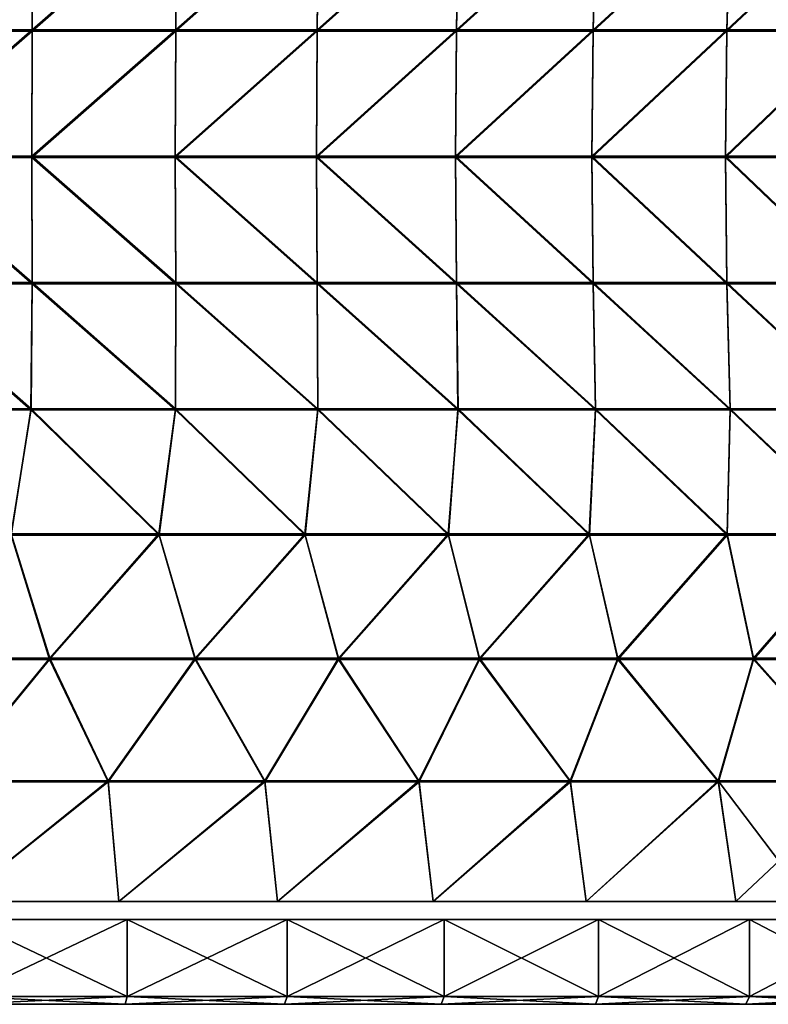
# Model space of a CAD drawing. Header units: millimetres. Extents: x -101 to 102, y -40 to 284.
# Tile 77 of 183: x 29 to 53, y -1 to 31. Entities that reach past the tile are written whole.
import ezdxf

# ---------------------------------------------------------------- set-up
doc = ezdxf.new("R2010")
doc.units = ezdxf.units.MM
doc.header["$LTSCALE"] = 65.185185
for name, color, linetype in [('107', 7, 'CONTINUOUS'), ('111', 7, 'CONTINUOUS'), ('169', 7, 'CONTINUOUS'), ('170', 7, 'CONTINUOUS'), ('173', 7, 'CONTINUOUS'), ('180', 7, 'CONTINUOUS'), ('183', 7, 'CONTINUOUS'), ('205', 7, 'CONTINUOUS')]:
    doc.layers.add(name, color=color, linetype=linetype)

msp = doc.modelspace()

# ---------------------------------------------------------------- linework, layer by layer
at = {"layer": '107', "color": 7, "linetype": 'Continuous'}
for points in [[(24.299, 34.645, 62.375), (24.335, 30.563, 62.025), (29.026, 34.645, 61.197), (24.299, 34.645, 62.375)], [(24.335, 30.563, 62.025), (29.036, 30.563, 60.849), (29.026, 34.645, 61.197), (24.335, 30.563, 62.025)], [(29.026, 34.645, 61.197), (29.036, 30.563, 60.849), (33.697, 34.645, 59.812), (29.026, 34.645, 61.197)], [(29.036, 30.563, 60.849), (33.682, 30.563, 59.466), (33.697, 34.645, 59.812), (29.036, 30.563, 60.849)], [(33.682, 30.563, 59.466), (38.262, 30.563, 57.881), (38.303, 34.645, 58.222), (33.682, 30.563, 59.466)], [(33.697, 34.645, 59.812), (33.682, 30.563, 59.466), (38.303, 34.645, 58.222), (33.697, 34.645, 59.812)], [(38.262, 30.563, 57.881), (42.768, 30.563, 56.095), (42.833, 34.645, 56.43), (38.262, 30.563, 57.881)], [(38.303, 34.645, 58.222), (38.262, 30.563, 57.881), (42.833, 34.645, 56.43), (38.303, 34.645, 58.222)], [(42.768, 30.563, 56.095), (47.19, 30.563, 54.113), (47.28, 34.645, 54.44), (42.768, 30.563, 56.095)], [(42.833, 34.645, 56.43), (42.768, 30.563, 56.095), (47.28, 34.645, 54.44), (42.833, 34.645, 56.43)], [(47.19, 30.563, 54.113), (51.522, 30.563, 51.938), (51.635, 34.645, 52.255), (47.19, 30.563, 54.113)], [(47.28, 34.645, 54.44), (47.19, 30.563, 54.113), (51.635, 34.645, 52.255), (47.28, 34.645, 54.44)], [(51.522, 30.563, 51.938), (55.753, 30.563, 49.574), (55.889, 34.645, 49.88), (51.522, 30.563, 51.938)], [(51.635, 34.645, 52.255), (51.522, 30.563, 51.938), (55.889, 34.645, 49.88), (51.635, 34.645, 52.255)], [(24.33, 26.468, 61.913), (29.025, 26.468, 60.738), (29.036, 30.563, 60.849), (24.33, 26.468, 61.913)], [(24.335, 30.563, 62.025), (24.33, 26.468, 61.913), (29.036, 30.563, 60.849), (24.335, 30.563, 62.025)], [(29.025, 26.468, 60.738), (33.663, 26.468, 59.357), (33.682, 30.563, 59.466), (29.025, 26.468, 60.738)], [(29.036, 30.563, 60.849), (29.025, 26.468, 60.738), (33.682, 30.563, 59.466), (29.036, 30.563, 60.849)], [(33.663, 26.468, 59.357), (38.237, 26.468, 57.773), (38.262, 30.563, 57.881), (33.663, 26.468, 59.357)], [(33.682, 30.563, 59.466), (33.663, 26.468, 59.357), (38.262, 30.563, 57.881), (33.682, 30.563, 59.466)], [(38.237, 26.468, 57.773), (42.736, 26.468, 55.989), (42.768, 30.563, 56.095), (38.237, 26.468, 57.773)], [(38.262, 30.563, 57.881), (38.237, 26.468, 57.773), (42.768, 30.563, 56.095), (38.262, 30.563, 57.881)], [(42.736, 26.468, 55.989), (47.152, 26.468, 54.009), (47.19, 30.563, 54.113), (42.736, 26.468, 55.989)], [(42.768, 30.563, 56.095), (42.736, 26.468, 55.989), (47.19, 30.563, 54.113), (42.768, 30.563, 56.095)], [(47.152, 26.468, 54.009), (51.477, 26.468, 51.837), (51.522, 30.563, 51.938), (47.152, 26.468, 54.009)], [(47.19, 30.563, 54.113), (47.152, 26.468, 54.009), (51.522, 30.563, 51.938), (47.19, 30.563, 54.113)], [(51.477, 26.468, 51.837), (55.702, 26.468, 49.476), (55.753, 30.563, 49.574), (51.477, 26.468, 51.837)], [(51.522, 30.563, 51.938), (51.477, 26.468, 51.837), (55.753, 30.563, 49.574), (51.522, 30.563, 51.938)], [(24.337, 22.373, 62.028), (29.038, 22.373, 60.852), (24.33, 26.468, 61.913), (24.337, 22.373, 62.028)], [(24.33, 26.468, 61.913), (29.038, 22.373, 60.852), (29.025, 26.468, 60.738), (24.33, 26.468, 61.913)], [(29.038, 22.373, 60.852), (33.684, 22.373, 59.47), (29.025, 26.468, 60.738), (29.038, 22.373, 60.852)], [(29.025, 26.468, 60.738), (33.684, 22.373, 59.47), (33.663, 26.468, 59.357), (29.025, 26.468, 60.738)], [(33.684, 22.373, 59.47), (38.264, 22.373, 57.884), (33.663, 26.468, 59.357), (33.684, 22.373, 59.47)], [(33.663, 26.468, 59.357), (38.264, 22.373, 57.884), (38.237, 26.468, 57.773), (33.663, 26.468, 59.357)], [(38.264, 22.373, 57.884), (42.77, 22.373, 56.098), (38.237, 26.468, 57.773), (38.264, 22.373, 57.884)], [(38.237, 26.468, 57.773), (42.77, 22.373, 56.098), (42.736, 26.468, 55.989), (38.237, 26.468, 57.773)], [(42.77, 22.373, 56.098), (47.193, 22.373, 54.116), (42.736, 26.468, 55.989), (42.77, 22.373, 56.098)], [(42.736, 26.468, 55.989), (47.193, 22.373, 54.116), (47.152, 26.468, 54.009), (42.736, 26.468, 55.989)], [(47.193, 22.373, 54.116), (51.524, 22.373, 51.941), (47.152, 26.468, 54.009), (47.193, 22.373, 54.116)], [(47.152, 26.468, 54.009), (51.524, 22.373, 51.941), (51.477, 26.468, 51.837), (47.152, 26.468, 54.009)], [(51.524, 22.373, 51.941), (55.755, 22.373, 49.577), (51.477, 26.468, 51.837), (51.524, 22.373, 51.941)], [(51.477, 26.468, 51.837), (55.755, 22.373, 49.577), (55.702, 26.468, 49.476), (51.477, 26.468, 51.837)], [(24.272, 18.291, 62.388), (29.002, 18.291, 61.211), (24.337, 22.373, 62.028), (24.272, 18.291, 62.388)], [(24.337, 22.373, 62.028), (29.002, 18.291, 61.211), (29.038, 22.373, 60.852), (24.337, 22.373, 62.028)], [(29.002, 18.291, 61.211), (33.677, 18.291, 59.826), (29.038, 22.373, 60.852), (29.002, 18.291, 61.211)], [(29.038, 22.373, 60.852), (33.677, 18.291, 59.826), (33.684, 22.373, 59.47), (29.038, 22.373, 60.852)], [(33.677, 18.291, 59.826), (38.285, 18.291, 58.236), (33.684, 22.373, 59.47), (33.677, 18.291, 59.826)], [(33.684, 22.373, 59.47), (38.285, 18.291, 58.236), (38.264, 22.373, 57.884), (33.684, 22.373, 59.47)], [(38.285, 18.291, 58.236), (42.819, 18.291, 56.443), (38.264, 22.373, 57.884), (38.285, 18.291, 58.236)], [(38.264, 22.373, 57.884), (42.819, 18.291, 56.443), (42.77, 22.373, 56.098), (38.264, 22.373, 57.884)], [(42.819, 18.291, 56.443), (47.269, 18.291, 54.453), (42.77, 22.373, 56.098), (42.819, 18.291, 56.443)], [(42.77, 22.373, 56.098), (47.269, 18.291, 54.453), (47.193, 22.373, 54.116), (42.77, 22.373, 56.098)], [(47.269, 18.291, 54.453), (51.627, 18.291, 52.267), (47.193, 22.373, 54.116), (47.269, 18.291, 54.453)], [(47.193, 22.373, 54.116), (51.627, 18.291, 52.267), (51.524, 22.373, 51.941), (47.193, 22.373, 54.116)], [(51.627, 18.291, 52.267), (55.884, 18.291, 49.892), (51.524, 22.373, 51.941), (51.627, 18.291, 52.267)], [(51.524, 22.373, 51.941), (55.884, 18.291, 49.892), (55.755, 22.373, 49.577), (51.524, 22.373, 51.941)], [(24.272, 18.291, 62.388), (28.354, 14.233, 61.964), (29.002, 18.291, 61.211), (24.272, 18.291, 62.388)], [(28.354, 14.233, 61.964), (33.141, 14.233, 60.582), (29.002, 18.291, 61.211), (28.354, 14.233, 61.964)], [(29.002, 18.291, 61.211), (33.141, 14.233, 60.582), (33.677, 18.291, 59.826), (29.002, 18.291, 61.211)], [(33.141, 14.233, 60.582), (37.862, 14.233, 58.986), (33.677, 18.291, 59.826), (33.141, 14.233, 60.582)], [(33.677, 18.291, 59.826), (37.862, 14.233, 58.986), (38.285, 18.291, 58.236), (33.677, 18.291, 59.826)], [(37.862, 14.233, 58.986), (42.506, 14.233, 57.18), (38.285, 18.291, 58.236), (37.862, 14.233, 58.986)], [(38.285, 18.291, 58.236), (42.506, 14.233, 57.18), (42.819, 18.291, 56.443), (38.285, 18.291, 58.236)], [(42.506, 14.233, 57.18), (47.065, 14.233, 55.167), (42.819, 18.291, 56.443), (42.506, 14.233, 57.18)], [(42.819, 18.291, 56.443), (47.065, 14.233, 55.167), (47.269, 18.291, 54.453), (42.819, 18.291, 56.443)], [(47.065, 14.233, 55.167), (51.528, 14.233, 52.952), (47.269, 18.291, 54.453), (47.065, 14.233, 55.167)], [(47.269, 18.291, 54.453), (51.528, 14.233, 52.952), (51.627, 18.291, 52.267), (47.269, 18.291, 54.453)], [(51.528, 14.233, 52.952), (55.888, 14.233, 50.538), (51.627, 18.291, 52.267), (51.528, 14.233, 52.952)], [(51.627, 18.291, 52.267), (55.888, 14.233, 50.538), (55.884, 18.291, 49.892), (51.627, 18.291, 52.267)], [(24.845, 10.212, 63.631), (29.607, 10.212, 62.434), (28.354, 14.233, 61.964), (24.845, 10.212, 63.631)], [(28.354, 14.233, 61.964), (29.607, 10.212, 62.434), (33.141, 14.233, 60.582), (28.354, 14.233, 61.964)], [(29.607, 10.212, 62.434), (34.312, 10.212, 61.028), (33.141, 14.233, 60.582), (29.607, 10.212, 62.434)], [(33.141, 14.233, 60.582), (34.312, 10.212, 61.028), (37.862, 14.233, 58.986), (33.141, 14.233, 60.582)], [(34.312, 10.212, 61.028), (38.951, 10.212, 59.417), (37.862, 14.233, 58.986), (34.312, 10.212, 61.028)], [(37.862, 14.233, 58.986), (38.951, 10.212, 59.417), (42.506, 14.233, 57.18), (37.862, 14.233, 58.986)], [(38.951, 10.212, 59.417), (43.514, 10.212, 57.604), (42.506, 14.233, 57.18), (38.951, 10.212, 59.417)], [(42.506, 14.233, 57.18), (43.514, 10.212, 57.604), (47.065, 14.233, 55.167), (42.506, 14.233, 57.18)], [(43.514, 10.212, 57.604), (47.993, 10.212, 55.592), (47.065, 14.233, 55.167), (43.514, 10.212, 57.604)], [(47.065, 14.233, 55.167), (47.993, 10.212, 55.592), (51.528, 14.233, 52.952), (47.065, 14.233, 55.167)], [(47.993, 10.212, 55.592), (52.379, 10.212, 53.385), (51.528, 14.233, 52.952), (47.993, 10.212, 55.592)], [(51.528, 14.233, 52.952), (52.379, 10.212, 53.385), (55.888, 14.233, 50.538), (51.528, 14.233, 52.952)], [(52.379, 10.212, 53.385), (56.664, 10.212, 50.987), (55.888, 14.233, 50.538), (52.379, 10.212, 53.385)], [(24.845, 10.212, 63.631), (26.352, 6.239, 64.304), (29.607, 10.212, 62.434), (24.845, 10.212, 63.631)], [(26.352, 6.239, 64.304), (31.493, 6.239, 62.938), (29.607, 10.212, 62.434), (26.352, 6.239, 64.304)], [(29.607, 10.212, 62.434), (31.493, 6.239, 62.938), (34.312, 10.212, 61.028), (29.607, 10.212, 62.434)], [(31.493, 6.239, 62.938), (36.564, 6.239, 61.331), (34.312, 10.212, 61.028), (31.493, 6.239, 62.938)], [(34.312, 10.212, 61.028), (36.564, 6.239, 61.331), (38.951, 10.212, 59.417), (34.312, 10.212, 61.028)], [(36.564, 6.239, 61.331), (41.553, 6.239, 59.487), (38.951, 10.212, 59.417), (36.564, 6.239, 61.331)], [(38.951, 10.212, 59.417), (41.553, 6.239, 59.487), (43.514, 10.212, 57.604), (38.951, 10.212, 59.417)], [(41.553, 6.239, 59.487), (46.45, 6.239, 57.409), (43.514, 10.212, 57.604), (41.553, 6.239, 59.487)], [(43.514, 10.212, 57.604), (46.45, 6.239, 57.409), (47.993, 10.212, 55.592), (43.514, 10.212, 57.604)], [(46.45, 6.239, 57.409), (51.243, 6.239, 55.102), (47.993, 10.212, 55.592), (46.45, 6.239, 57.409)], [(47.993, 10.212, 55.592), (51.243, 6.239, 55.102), (52.379, 10.212, 53.385), (47.993, 10.212, 55.592)], [(51.243, 6.239, 55.102), (55.922, 6.239, 52.572), (52.379, 10.212, 53.385), (51.243, 6.239, 55.102)], [(52.379, 10.212, 53.385), (55.922, 6.239, 52.572), (56.664, 10.212, 50.987), (52.379, 10.212, 53.385)], [(31.493, 6.239, 62.938), (26.352, 6.239, 64.304), (26.647, 2.331, 65.48), (31.493, 6.239, 62.938)], [(31.846, 2.331, 64.098), (31.493, 6.239, 62.938), (26.647, 2.331, 65.48), (31.846, 2.331, 64.098)], [(36.564, 6.239, 61.331), (31.493, 6.239, 62.938), (31.846, 2.331, 64.098), (36.564, 6.239, 61.331)], [(36.973, 2.331, 62.473), (36.564, 6.239, 61.331), (31.846, 2.331, 64.098), (36.973, 2.331, 62.473)], [(41.553, 6.239, 59.487), (36.564, 6.239, 61.331), (36.973, 2.331, 62.473), (41.553, 6.239, 59.487)], [(42.018, 2.331, 60.607), (41.553, 6.239, 59.487), (36.973, 2.331, 62.473), (42.018, 2.331, 60.607)], [(46.45, 6.239, 57.409), (41.553, 6.239, 59.487), (42.018, 2.331, 60.607), (46.45, 6.239, 57.409)], [(46.969, 2.331, 58.505), (46.45, 6.239, 57.409), (42.018, 2.331, 60.607), (46.969, 2.331, 58.505)], [(51.243, 6.239, 55.102), (46.45, 6.239, 57.409), (46.969, 2.331, 58.505), (51.243, 6.239, 55.102)], [(51.815, 2.331, 56.171), (51.243, 6.239, 55.102), (46.969, 2.331, 58.505), (51.815, 2.331, 56.171)], [(55.922, 6.239, 52.572), (51.243, 6.239, 55.102), (54.196, 2.331, 54.919), (55.922, 6.239, 52.572)], [(54.196, 2.331, 54.919), (51.243, 6.239, 55.102), (51.815, 2.331, 56.171), (54.196, 2.331, 54.919)]]:
    msp.add_3dface(points, dxfattribs=at)
at = {"layer": '111', "color": 7, "linetype": 'Continuous'}
for points in [[(24.302, 34.605, -62.37), (29.029, 34.605, -61.192), (24.335, 30.522, -62.022), (24.302, 34.605, -62.37)], [(24.335, 30.522, -62.022), (29.029, 34.605, -61.192), (29.036, 30.522, -60.846), (24.335, 30.522, -62.022)], [(29.029, 34.605, -61.192), (33.699, 34.605, -59.807), (29.036, 30.522, -60.846), (29.029, 34.605, -61.192)], [(29.036, 30.522, -60.846), (33.699, 34.605, -59.807), (33.682, 30.522, -59.464), (29.036, 30.522, -60.846)], [(33.699, 34.605, -59.807), (38.304, 34.605, -58.216), (33.682, 30.522, -59.464), (33.699, 34.605, -59.807)], [(33.682, 30.522, -59.464), (38.304, 34.605, -58.216), (38.261, 30.522, -57.879), (33.682, 30.522, -59.464)], [(38.304, 34.605, -58.216), (42.834, 34.605, -56.425), (38.261, 30.522, -57.879), (38.304, 34.605, -58.216)], [(38.261, 30.522, -57.879), (42.834, 34.605, -56.425), (42.767, 30.522, -56.093), (38.261, 30.522, -57.879)], [(42.834, 34.605, -56.425), (47.281, 34.605, -54.435), (42.767, 30.522, -56.093), (42.834, 34.605, -56.425)], [(42.767, 30.522, -56.093), (47.281, 34.605, -54.435), (47.19, 30.522, -54.111), (42.767, 30.522, -56.093)], [(47.281, 34.605, -54.435), (51.635, 34.605, -52.25), (47.19, 30.522, -54.111), (47.281, 34.605, -54.435)], [(47.19, 30.522, -54.111), (51.635, 34.605, -52.25), (51.521, 30.522, -51.936), (47.19, 30.522, -54.111)], [(51.635, 34.605, -52.25), (55.889, 34.605, -49.876), (51.521, 30.522, -51.936), (51.635, 34.605, -52.25)], [(51.521, 30.522, -51.936), (55.889, 34.605, -49.876), (55.752, 30.522, -49.572), (51.521, 30.522, -51.936)], [(24.335, 30.522, -62.022), (29.036, 30.522, -60.846), (24.33, 26.427, -61.913), (24.335, 30.522, -62.022)], [(24.33, 26.427, -61.913), (29.036, 30.522, -60.846), (29.025, 26.427, -60.738), (24.33, 26.427, -61.913)], [(29.036, 30.522, -60.846), (33.682, 30.522, -59.464), (29.025, 26.427, -60.738), (29.036, 30.522, -60.846)], [(29.025, 26.427, -60.738), (33.682, 30.522, -59.464), (33.664, 26.427, -59.357), (29.025, 26.427, -60.738)], [(33.682, 30.522, -59.464), (38.261, 30.522, -57.879), (33.664, 26.427, -59.357), (33.682, 30.522, -59.464)], [(33.664, 26.427, -59.357), (38.261, 30.522, -57.879), (38.237, 26.427, -57.773), (33.664, 26.427, -59.357)], [(38.261, 30.522, -57.879), (42.767, 30.522, -56.093), (38.237, 26.427, -57.773), (38.261, 30.522, -57.879)], [(38.237, 26.427, -57.773), (42.767, 30.522, -56.093), (42.736, 26.427, -55.989), (38.237, 26.427, -57.773)], [(42.767, 30.522, -56.093), (47.19, 30.522, -54.111), (42.736, 26.427, -55.989), (42.767, 30.522, -56.093)], [(42.736, 26.427, -55.989), (47.19, 30.522, -54.111), (47.152, 26.427, -54.009), (42.736, 26.427, -55.989)], [(47.19, 30.522, -54.111), (51.521, 30.522, -51.936), (47.152, 26.427, -54.009), (47.19, 30.522, -54.111)], [(47.152, 26.427, -54.009), (51.521, 30.522, -51.936), (51.477, 26.427, -51.837), (47.152, 26.427, -54.009)], [(51.521, 30.522, -51.936), (55.752, 30.522, -49.572), (51.477, 26.427, -51.837), (51.521, 30.522, -51.936)], [(51.477, 26.427, -51.837), (55.752, 30.522, -49.572), (55.702, 26.427, -49.476), (51.477, 26.427, -51.837)], [(24.33, 26.427, -61.913), (29.025, 26.427, -60.738), (29.039, 22.332, -60.854), (24.33, 26.427, -61.913)], [(24.337, 22.332, -62.03), (24.33, 26.427, -61.913), (29.039, 22.332, -60.854), (24.337, 22.332, -62.03)], [(29.025, 26.427, -60.738), (33.664, 26.427, -59.357), (33.684, 22.332, -59.472), (29.025, 26.427, -60.738)], [(29.039, 22.332, -60.854), (29.025, 26.427, -60.738), (33.684, 22.332, -59.472), (29.039, 22.332, -60.854)], [(33.664, 26.427, -59.357), (38.237, 26.427, -57.773), (38.264, 22.332, -57.886), (33.664, 26.427, -59.357)], [(33.684, 22.332, -59.472), (33.664, 26.427, -59.357), (38.264, 22.332, -57.886), (33.684, 22.332, -59.472)], [(38.237, 26.427, -57.773), (42.736, 26.427, -55.989), (42.77, 22.332, -56.101), (38.237, 26.427, -57.773)], [(38.264, 22.332, -57.886), (38.237, 26.427, -57.773), (42.77, 22.332, -56.101), (38.264, 22.332, -57.886)], [(42.736, 26.427, -55.989), (47.152, 26.427, -54.009), (47.193, 22.332, -54.118), (42.736, 26.427, -55.989)], [(42.77, 22.332, -56.101), (42.736, 26.427, -55.989), (47.193, 22.332, -54.118), (42.77, 22.332, -56.101)], [(47.152, 26.427, -54.009), (51.477, 26.427, -51.837), (51.525, 22.332, -51.943), (47.152, 26.427, -54.009)], [(47.193, 22.332, -54.118), (47.152, 26.427, -54.009), (51.525, 22.332, -51.943), (47.193, 22.332, -54.118)], [(51.477, 26.427, -51.837), (55.702, 26.427, -49.476), (55.756, 22.332, -49.579), (51.477, 26.427, -51.837)], [(51.525, 22.332, -51.943), (51.477, 26.427, -51.837), (55.756, 22.332, -49.579), (51.525, 22.332, -51.943)], [(24.267, 18.25, -62.394), (24.337, 22.332, -62.03), (28.998, 18.25, -61.217), (24.267, 18.25, -62.394)], [(24.337, 22.332, -62.03), (29.039, 22.332, -60.854), (28.998, 18.25, -61.217), (24.337, 22.332, -62.03)], [(28.998, 18.25, -61.217), (29.039, 22.332, -60.854), (33.673, 18.25, -59.832), (28.998, 18.25, -61.217)], [(29.039, 22.332, -60.854), (33.684, 22.332, -59.472), (33.673, 18.25, -59.832), (29.039, 22.332, -60.854)], [(33.673, 18.25, -59.832), (33.684, 22.332, -59.472), (38.283, 18.25, -58.241), (33.673, 18.25, -59.832)], [(33.684, 22.332, -59.472), (38.264, 22.332, -57.886), (38.283, 18.25, -58.241), (33.684, 22.332, -59.472)], [(38.264, 22.332, -57.886), (42.77, 22.332, -56.101), (42.817, 18.25, -56.449), (38.264, 22.332, -57.886)], [(38.283, 18.25, -58.241), (38.264, 22.332, -57.886), (42.817, 18.25, -56.449), (38.283, 18.25, -58.241)], [(42.77, 22.332, -56.101), (47.193, 22.332, -54.118), (47.268, 18.25, -54.458), (42.77, 22.332, -56.101)], [(42.817, 18.25, -56.449), (42.77, 22.332, -56.101), (47.268, 18.25, -54.458), (42.817, 18.25, -56.449)], [(47.193, 22.332, -54.118), (51.525, 22.332, -51.943), (51.627, 18.25, -52.273), (47.193, 22.332, -54.118)], [(47.268, 18.25, -54.458), (47.193, 22.332, -54.118), (51.627, 18.25, -52.273), (47.268, 18.25, -54.458)], [(51.525, 22.332, -51.943), (55.756, 22.332, -49.579), (55.884, 18.25, -49.897), (51.525, 22.332, -51.943)], [(51.627, 18.25, -52.273), (51.525, 22.332, -51.943), (55.884, 18.25, -49.897), (51.627, 18.25, -52.273)], [(24.267, 18.25, -62.394), (28.998, 18.25, -61.217), (28.361, 14.193, -61.969), (24.267, 18.25, -62.394)], [(28.361, 14.193, -61.969), (28.998, 18.25, -61.217), (33.148, 14.193, -60.587), (28.361, 14.193, -61.969)], [(28.998, 18.25, -61.217), (33.673, 18.25, -59.832), (33.148, 14.193, -60.587), (28.998, 18.25, -61.217)], [(33.148, 14.193, -60.587), (33.673, 18.25, -59.832), (37.869, 14.193, -58.991), (33.148, 14.193, -60.587)], [(33.673, 18.25, -59.832), (38.283, 18.25, -58.241), (37.869, 14.193, -58.991), (33.673, 18.25, -59.832)], [(37.869, 14.193, -58.991), (38.283, 18.25, -58.241), (42.513, 14.193, -57.185), (37.869, 14.193, -58.991)], [(38.283, 18.25, -58.241), (42.817, 18.25, -56.449), (42.513, 14.193, -57.185), (38.283, 18.25, -58.241)], [(42.513, 14.193, -57.185), (42.817, 18.25, -56.449), (47.071, 14.193, -55.172), (42.513, 14.193, -57.185)], [(42.817, 18.25, -56.449), (47.268, 18.25, -54.458), (47.071, 14.193, -55.172), (42.817, 18.25, -56.449)], [(47.071, 14.193, -55.172), (47.268, 18.25, -54.458), (51.534, 14.193, -52.956), (47.071, 14.193, -55.172)], [(47.268, 18.25, -54.458), (51.627, 18.25, -52.273), (51.534, 14.193, -52.956), (47.268, 18.25, -54.458)], [(51.534, 14.193, -52.956), (51.627, 18.25, -52.273), (55.893, 14.193, -50.542), (51.534, 14.193, -52.956)], [(51.627, 18.25, -52.273), (55.884, 18.25, -49.897), (55.893, 14.193, -50.542), (51.627, 18.25, -52.273)], [(24.84, 10.172, -63.642), (28.361, 14.193, -61.969), (29.603, 10.172, -62.444), (24.84, 10.172, -63.642)], [(28.361, 14.193, -61.969), (33.148, 14.193, -60.587), (29.603, 10.172, -62.444), (28.361, 14.193, -61.969)], [(29.603, 10.172, -62.444), (33.148, 14.193, -60.587), (34.309, 10.172, -61.039), (29.603, 10.172, -62.444)], [(33.148, 14.193, -60.587), (37.869, 14.193, -58.991), (34.309, 10.172, -61.039), (33.148, 14.193, -60.587)], [(34.309, 10.172, -61.039), (37.869, 14.193, -58.991), (38.949, 10.172, -59.428), (34.309, 10.172, -61.039)], [(37.869, 14.193, -58.991), (42.513, 14.193, -57.185), (38.949, 10.172, -59.428), (37.869, 14.193, -58.991)], [(38.949, 10.172, -59.428), (42.513, 14.193, -57.185), (43.513, 10.172, -57.614), (38.949, 10.172, -59.428)], [(42.513, 14.193, -57.185), (47.071, 14.193, -55.172), (43.513, 10.172, -57.614), (42.513, 14.193, -57.185)], [(43.513, 10.172, -57.614), (47.071, 14.193, -55.172), (47.993, 10.172, -55.601), (43.513, 10.172, -57.614)], [(47.071, 14.193, -55.172), (51.534, 14.193, -52.956), (47.993, 10.172, -55.601), (47.071, 14.193, -55.172)], [(47.993, 10.172, -55.601), (51.534, 14.193, -52.956), (52.381, 10.172, -53.394), (47.993, 10.172, -55.601)], [(51.534, 14.193, -52.956), (55.893, 14.193, -50.542), (52.381, 10.172, -53.394), (51.534, 14.193, -52.956)], [(52.381, 10.172, -53.394), (55.893, 14.193, -50.542), (56.667, 10.172, -50.996), (52.381, 10.172, -53.394)], [(26.355, 6.2, -64.314), (24.84, 10.172, -63.642), (29.603, 10.172, -62.444), (26.355, 6.2, -64.314)], [(31.497, 6.2, -62.948), (26.355, 6.2, -64.314), (29.603, 10.172, -62.444), (31.497, 6.2, -62.948)], [(31.497, 6.2, -62.948), (29.603, 10.172, -62.444), (34.309, 10.172, -61.039), (31.497, 6.2, -62.948)], [(36.568, 6.2, -61.341), (31.497, 6.2, -62.948), (34.309, 10.172, -61.039), (36.568, 6.2, -61.341)], [(36.568, 6.2, -61.341), (34.309, 10.172, -61.039), (38.949, 10.172, -59.428), (36.568, 6.2, -61.341)], [(41.558, 6.2, -59.497), (36.568, 6.2, -61.341), (38.949, 10.172, -59.428), (41.558, 6.2, -59.497)], [(41.558, 6.2, -59.497), (38.949, 10.172, -59.428), (43.513, 10.172, -57.614), (41.558, 6.2, -59.497)], [(46.455, 6.2, -57.419), (41.558, 6.2, -59.497), (43.513, 10.172, -57.614), (46.455, 6.2, -57.419)], [(46.455, 6.2, -57.419), (43.513, 10.172, -57.614), (47.993, 10.172, -55.601), (46.455, 6.2, -57.419)], [(51.248, 6.2, -55.112), (46.455, 6.2, -57.419), (47.993, 10.172, -55.601), (51.248, 6.2, -55.112)], [(51.248, 6.2, -55.112), (47.993, 10.172, -55.601), (52.381, 10.172, -53.394), (51.248, 6.2, -55.112)], [(55.928, 6.2, -52.581), (51.248, 6.2, -55.112), (52.381, 10.172, -53.394), (55.928, 6.2, -52.581)], [(55.928, 6.2, -52.581), (52.381, 10.172, -53.394), (56.667, 10.172, -50.996), (55.928, 6.2, -52.581)], [(26.355, 6.2, -64.314), (31.497, 6.2, -62.948), (26.647, 2.331, -65.48), (26.355, 6.2, -64.314)], [(26.647, 2.331, -65.48), (31.497, 6.2, -62.948), (31.846, 2.331, -64.098), (26.647, 2.331, -65.48)], [(31.497, 6.2, -62.948), (36.568, 6.2, -61.341), (31.846, 2.331, -64.098), (31.497, 6.2, -62.948)], [(31.846, 2.331, -64.098), (36.568, 6.2, -61.341), (36.973, 2.331, -62.473), (31.846, 2.331, -64.098)], [(36.568, 6.2, -61.341), (41.558, 6.2, -59.497), (36.973, 2.331, -62.473), (36.568, 6.2, -61.341)], [(36.973, 2.331, -62.473), (41.558, 6.2, -59.497), (42.018, 2.331, -60.607), (36.973, 2.331, -62.473)], [(41.558, 6.2, -59.497), (46.455, 6.2, -57.419), (42.018, 2.331, -60.607), (41.558, 6.2, -59.497)], [(42.018, 2.331, -60.607), (46.455, 6.2, -57.419), (46.969, 2.331, -58.505), (42.018, 2.331, -60.607)], [(46.455, 6.2, -57.419), (51.248, 6.2, -55.112), (46.969, 2.331, -58.505), (46.455, 6.2, -57.419)], [(46.969, 2.331, -58.505), (51.248, 6.2, -55.112), (51.815, 2.331, -56.171), (46.969, 2.331, -58.505)], [(51.248, 6.2, -55.112), (55.928, 6.2, -52.581), (51.815, 2.331, -56.171), (51.248, 6.2, -55.112)], [(51.815, 2.331, -56.171), (55.928, 6.2, -52.581), (54.196, 2.331, -54.919), (51.815, 2.331, -56.171)]]:
    msp.add_3dface(points, dxfattribs=at)
at = {"layer": '169', "color": 7, "linetype": 'Continuous'}
for points in [[(26.814, -1, -66.176), (32.043, -1, -64.786), (26.814, -1, 66.176), (26.814, -1, -66.176)], [(26.814, -1, 66.176), (32.043, -1, -64.786), (32.043, -1, 64.786), (26.814, -1, 66.176)], [(32.043, -1, -64.786), (37.207, -1, -63.149), (32.043, -1, 64.786), (32.043, -1, -64.786)], [(32.043, -1, 64.786), (37.207, -1, -63.149), (37.207, -1, 63.149), (32.043, -1, 64.786)], [(37.207, -1, -63.149), (42.278, -1, -61.274), (37.207, -1, 63.149), (37.207, -1, -63.149)], [(37.207, -1, 63.149), (42.278, -1, -61.274), (42.278, -1, 61.274), (37.207, -1, 63.149)], [(42.278, -1, -61.274), (47.264, -1, -59.157), (42.278, -1, 61.274), (42.278, -1, -61.274)], [(42.278, -1, 61.274), (47.264, -1, -59.157), (47.264, -1, 59.157), (42.278, -1, 61.274)], [(47.264, -1, -59.157), (52.139, -1, -56.81), (47.264, -1, 59.157), (47.264, -1, -59.157)], [(47.264, -1, 59.157), (52.139, -1, -56.81), (52.139, -1, 56.81), (47.264, -1, 59.157)], [(52.139, -1, -56.81), (56.898, -1, -54.235), (52.139, -1, 56.81), (52.139, -1, -56.81)], [(52.139, -1, 56.81), (56.898, -1, -54.235), (56.898, -1, 54.235), (52.139, -1, 56.81)]]:
    msp.add_3dface(points, dxfattribs=at)
at = {"layer": '170', "color": 7, "linetype": 'Continuous'}
for points in [[(26.872, -0.75, 66.42), (32.115, -0.75, 65.026), (26.872, 1.75, 66.42), (26.872, -0.75, 66.42)], [(26.872, 1.75, 66.42), (32.115, -0.75, 65.026), (32.115, 1.75, 65.026), (26.872, 1.75, 66.42)], [(32.115, -0.75, 65.026), (37.285, -0.75, 63.387), (32.115, 1.75, 65.026), (32.115, -0.75, 65.026)], [(32.115, 1.75, 65.026), (37.285, -0.75, 63.387), (37.285, 1.75, 63.387), (32.115, 1.75, 65.026)], [(37.285, -0.75, 63.387), (42.373, -0.75, 61.505), (37.285, 1.75, 63.387), (37.285, -0.75, 63.387)], [(37.285, 1.75, 63.387), (42.373, -0.75, 61.505), (42.373, 1.75, 61.505), (37.285, 1.75, 63.387)], [(42.373, -0.75, 61.505), (47.366, -0.75, 59.386), (42.373, 1.75, 61.505), (42.373, -0.75, 61.505)], [(42.373, 1.75, 61.505), (47.366, -0.75, 59.386), (47.366, 1.75, 59.386), (42.373, 1.75, 61.505)], [(47.366, -0.75, 59.386), (52.253, -0.75, 57.033), (47.366, 1.75, 59.386), (47.366, -0.75, 59.386)], [(47.366, 1.75, 59.386), (52.253, -0.75, 57.033), (52.253, 1.75, 57.033), (47.366, 1.75, 59.386)], [(52.253, -0.75, 57.033), (57.024, -0.75, 54.452), (52.253, 1.75, 57.033), (52.253, -0.75, 57.033)], [(52.253, 1.75, 57.033), (57.024, -0.75, 54.452), (57.024, 1.75, 54.452), (52.253, 1.75, 57.033)]]:
    msp.add_3dface(points, dxfattribs=at)
at = {"layer": '173', "color": 7, "linetype": 'Continuous'}
for points in [[(32.115, -0.75, -65.026), (26.872, -0.75, -66.42), (32.115, 1.75, -65.026), (32.115, -0.75, -65.026)], [(32.115, 1.75, -65.026), (26.872, -0.75, -66.42), (26.872, 1.75, -66.42), (32.115, 1.75, -65.026)], [(37.285, -0.75, -63.387), (32.115, -0.75, -65.026), (37.285, 1.75, -63.387), (37.285, -0.75, -63.387)], [(37.285, 1.75, -63.387), (32.115, -0.75, -65.026), (32.115, 1.75, -65.026), (37.285, 1.75, -63.387)], [(42.373, -0.75, -61.505), (37.285, -0.75, -63.387), (42.373, 1.75, -61.505), (42.373, -0.75, -61.505)], [(42.373, 1.75, -61.505), (37.285, -0.75, -63.387), (37.285, 1.75, -63.387), (42.373, 1.75, -61.505)], [(47.366, -0.75, -59.386), (42.373, -0.75, -61.505), (47.366, 1.75, -59.386), (47.366, -0.75, -59.386)], [(47.366, 1.75, -59.386), (42.373, -0.75, -61.505), (42.373, 1.75, -61.505), (47.366, 1.75, -59.386)], [(52.253, -0.75, -57.033), (47.366, -0.75, -59.386), (52.253, 1.75, -57.033), (52.253, -0.75, -57.033)], [(52.253, 1.75, -57.033), (47.366, -0.75, -59.386), (47.366, 1.75, -59.386), (52.253, 1.75, -57.033)], [(57.024, -0.75, -54.452), (52.253, -0.75, -57.033), (57.024, 1.75, -54.452), (57.024, -0.75, -54.452)], [(57.024, 1.75, -54.452), (52.253, -0.75, -57.033), (52.253, 1.75, -57.033), (57.024, 1.75, -54.452)]]:
    msp.add_3dface(points, dxfattribs=at)
at = {"layer": '180', "color": 7, "linetype": 'Continuous'}
for points in [[(26.814, -1, 66.176), (32.043, -1, 64.786), (26.872, -0.75, 66.42), (26.814, -1, 66.176)], [(32.043, -1, 64.786), (32.115, -0.75, 65.026), (26.872, -0.75, 66.42), (32.043, -1, 64.786)], [(32.043, -1, 64.786), (37.207, -1, 63.149), (32.115, -0.75, 65.026), (32.043, -1, 64.786)], [(37.207, -1, 63.149), (37.285, -0.75, 63.387), (32.115, -0.75, 65.026), (37.207, -1, 63.149)], [(37.207, -1, 63.149), (42.278, -1, 61.274), (37.285, -0.75, 63.387), (37.207, -1, 63.149)], [(42.278, -1, 61.274), (42.373, -0.75, 61.505), (37.285, -0.75, 63.387), (42.278, -1, 61.274)], [(42.278, -1, 61.274), (47.264, -1, 59.157), (42.373, -0.75, 61.505), (42.278, -1, 61.274)], [(47.264, -1, 59.157), (47.366, -0.75, 59.386), (42.373, -0.75, 61.505), (47.264, -1, 59.157)], [(47.264, -1, 59.157), (52.139, -1, 56.81), (47.366, -0.75, 59.386), (47.264, -1, 59.157)], [(52.139, -1, 56.81), (52.253, -0.75, 57.033), (47.366, -0.75, 59.386), (52.139, -1, 56.81)], [(52.139, -1, 56.81), (56.898, -1, 54.235), (52.253, -0.75, 57.033), (52.139, -1, 56.81)], [(56.898, -1, 54.235), (57.024, -0.75, 54.452), (52.253, -0.75, 57.033), (56.898, -1, 54.235)]]:
    msp.add_3dface(points, dxfattribs=at)
at = {"layer": '183', "color": 7, "linetype": 'Continuous'}
for points in [[(32.043, -1, -64.786), (26.814, -1, -66.176), (32.115, -0.75, -65.026), (32.043, -1, -64.786)], [(26.814, -1, -66.176), (26.872, -0.75, -66.42), (32.115, -0.75, -65.026), (26.814, -1, -66.176)], [(37.207, -1, -63.149), (32.043, -1, -64.786), (37.285, -0.75, -63.387), (37.207, -1, -63.149)], [(32.043, -1, -64.786), (32.115, -0.75, -65.026), (37.285, -0.75, -63.387), (32.043, -1, -64.786)], [(42.278, -1, -61.274), (37.207, -1, -63.149), (42.373, -0.75, -61.505), (42.278, -1, -61.274)], [(37.207, -1, -63.149), (37.285, -0.75, -63.387), (42.373, -0.75, -61.505), (37.207, -1, -63.149)], [(47.264, -1, -59.157), (42.278, -1, -61.274), (47.366, -0.75, -59.386), (47.264, -1, -59.157)], [(42.278, -1, -61.274), (42.373, -0.75, -61.505), (47.366, -0.75, -59.386), (42.278, -1, -61.274)], [(52.139, -1, -56.81), (47.264, -1, -59.157), (52.253, -0.75, -57.033), (52.139, -1, -56.81)], [(47.264, -1, -59.157), (47.366, -0.75, -59.386), (52.253, -0.75, -57.033), (47.264, -1, -59.157)], [(56.898, -1, -54.235), (52.139, -1, -56.81), (57.024, -0.75, -54.452), (56.898, -1, -54.235)], [(52.139, -1, -56.81), (52.253, -0.75, -57.033), (57.024, -0.75, -54.452), (52.139, -1, -56.81)]]:
    msp.add_3dface(points, dxfattribs=at)
at = {"layer": '205', "linetype": 'Continuous'}
for points in [[(19.365, -1, 39.75), (60.3, -1, 39.75), (19.365, -1, -39.75), (19.365, -1, 39.75)], [(19.365, -1, -39.75), (60.3, -1, 39.75), (60.3, -1, -39.75), (19.365, -1, -39.75)]]:
    msp.add_3dface(points, dxfattribs=at)

doc.saveas('drawing.dxf')
